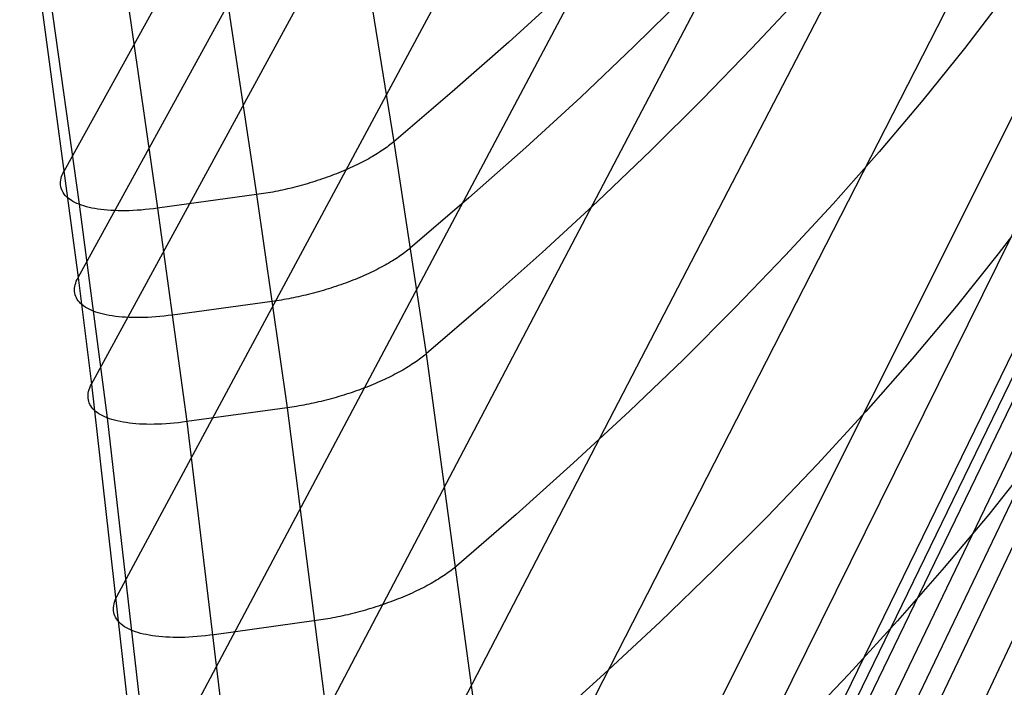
# Model space of a CAD drawing. Header units: millimetres. Extents: x 119 to 175.9, y -203.1 to -153.8.
# Tile 6 of 256: x 120 to 122.4, y -197.8 to -196.2. Entities that reach past the tile are written whole.
import ezdxf

# ---------------------------------------------------------------- set-up
doc = ezdxf.new("R2010")
doc.units = ezdxf.units.MM
doc.header["$MEASUREMENT"] = 0
doc.layers.add('Livello 03', color=5, linetype='Continuous', true_color=0x0000ff)

msp = doc.modelspace()

# ---------------------------------------------------------------- linework, layer by layer
at = {"layer": 'Livello 03'}
for p, q in [((120.1238, -196.5796, 52.7523), (122.122, -192.9665, 45.0464)), ((120.1578, -196.8386, 52.7799), (122.1558, -193.196, 45.0195)), ((120.1905, -197.0974, 52.8116), (122.1894, -193.4258, 44.9955)), ((120.2523, -197.6142, 52.8843), (122.2555, -193.8862, 44.9545)), ((120.3101, -198.1303, 52.9635), (122.32, -194.3476, 44.9209)), ((120.3659, -198.647, 53.0409), (122.3824, -194.8095, 44.8923)), ((120.4215, -199.1656, 53.1068), (122.4424, -195.2721, 44.8664)), ((120.7611, -195.4833, 53.0134), (120.9256, -196.5085, 53.107)), ((120.4352, -195.6038, 53.1095), (120.5921, -196.6369, 53.2067)), ((120.0158, -195.621, 52.8871), (120.1603, -196.6604, 52.9788)), ((120.2009, -195.6327, 53.0336), (120.3513, -196.6699, 53.1292)), ((120.4802, -199.6864, 53.1455), (122.4997, -195.7352, 44.8406)), ((120.0536, -196.061, 52.705), (120.1578, -196.8386, 52.7799)), ((121.3386, -196.144, 52.4701), (121.2052, -196.2658, 52.6861)), ((121.6347, -196.1533, 52.0483), (121.5098, -196.2765, 52.2729)), ((121.9123, -196.1568, 51.611), (121.7966, -196.2811, 51.8438)), ((122.4098, -196.1557, 50.6875), (122.3138, -196.2812, 50.9354)), ((120.5471, -200.2076, 53.1323), (122.554, -196.1987, 44.8121)), ((121.2052, -196.2658, 52.6861), (121.0675, -196.3873, 52.8984)), ((121.5098, -196.2765, 52.2729), (121.3804, -196.3995, 52.494)), ((121.7966, -196.2811, 51.8438), (121.676, -196.4054, 52.0734)), ((122.3138, -196.2812, 50.9354), (122.2125, -196.4069, 51.1806)), ((121.0675, -196.3873, 52.8984), (120.9256, -196.5085, 53.107)), ((121.3804, -196.3995, 52.494), (121.2465, -196.5223, 52.7116)), ((121.676, -196.4054, 52.0734), (121.5507, -196.5296, 52.2996)), ((122.2125, -196.4069, 51.1806), (122.106, -196.5329, 51.423)), ((120.5855, -200.4648, 53.0951), (122.5801, -196.4302, 44.7958)), ((120.9058, -196.5237, 53.132), (120.9021, -196.5263, 53.136)), ((120.9093, -196.5211, 53.128), (120.9058, -196.5237, 53.132)), ((120.9128, -196.5186, 53.1239), (120.9093, -196.5211, 53.128)), ((120.9162, -196.516, 53.1197), (120.9128, -196.5186, 53.1239)), ((120.9194, -196.5135, 53.1155), (120.9162, -196.516, 53.1197)), ((120.9225, -196.511, 53.1113), (120.9194, -196.5135, 53.1155)), ((120.9256, -196.5085, 53.107), (120.9225, -196.511, 53.1113)), ((120.9256, -196.5085, 53.107), (121.0044, -197.0243, 53.1691)), ((121.2465, -196.5223, 52.7116), (121.1082, -196.6449, 52.9256)), ((120.8692, -196.5469, 53.1657), (120.8646, -196.5495, 53.1691)), ((120.8736, -196.5443, 53.1623), (120.8692, -196.5469, 53.1657)), ((120.878, -196.5418, 53.1587), (120.8736, -196.5443, 53.1623)), ((120.8823, -196.5392, 53.1551), (120.878, -196.5418, 53.1587)), ((120.8864, -196.5366, 53.1514), (120.8823, -196.5392, 53.1551)), ((120.8905, -196.534, 53.1477), (120.8864, -196.5366, 53.1514)), ((120.8945, -196.5314, 53.1439), (120.8905, -196.534, 53.1477)), ((120.8983, -196.5289, 53.14), (120.8945, -196.5314, 53.1439)), ((120.9021, -196.5263, 53.136), (120.8983, -196.5289, 53.14)), ((121.5507, -196.5296, 52.2996), (121.4208, -196.6537, 52.5224)), ((122.106, -196.5329, 51.423), (121.9944, -196.659, 51.6624)), ((120.8197, -196.572, 53.1955), (120.8143, -196.5744, 53.198)), ((120.825, -196.5695, 53.193), (120.8197, -196.572, 53.1955)), ((120.8302, -196.5671, 53.1903), (120.825, -196.5695, 53.193)), ((120.8354, -196.5646, 53.1876), (120.8302, -196.5671, 53.1903)), ((120.8405, -196.5621, 53.1847), (120.8354, -196.5646, 53.1876)), ((120.8455, -196.5596, 53.1818), (120.8405, -196.5621, 53.1847)), ((120.8504, -196.5571, 53.1788), (120.8455, -196.5596, 53.1818)), ((120.8552, -196.5546, 53.1756), (120.8504, -196.5571, 53.1788)), ((120.86, -196.552, 53.1724), (120.8552, -196.5546, 53.1756)), ((120.8646, -196.5495, 53.1691), (120.86, -196.552, 53.1724)), ((120.1158, -196.6013, 52.8013), (120.1167, -196.5971, 52.7914)), ((120.1167, -196.5971, 52.7914), (120.1179, -196.5928, 52.7815)), ((120.1179, -196.5928, 52.7815), (120.1195, -196.5884, 52.7716)), ((120.1195, -196.5884, 52.7716), (120.1215, -196.584, 52.7619)), ((120.1215, -196.584, 52.7619), (120.1238, -196.5796, 52.7523)), ((120.7575, -196.5968, 53.2162), (120.7515, -196.5988, 53.2174)), ((120.7633, -196.5947, 53.2149), (120.7575, -196.5968, 53.2162)), ((120.7692, -196.5926, 53.2135), (120.7633, -196.5947, 53.2149)), ((120.775, -196.5904, 53.212), (120.7692, -196.5926, 53.2135)), ((120.7808, -196.5882, 53.2103), (120.775, -196.5904, 53.212)), ((120.7865, -196.586, 53.2085), (120.7808, -196.5882, 53.2103)), ((120.7922, -196.5837, 53.2066), (120.7865, -196.586, 53.2085)), ((120.7978, -196.5814, 53.2046), (120.7922, -196.5837, 53.2066)), ((120.8034, -196.5791, 53.2025), (120.7978, -196.5814, 53.2046)), ((120.8089, -196.5767, 53.2003), (120.8034, -196.5791, 53.2025)), ((120.8143, -196.5744, 53.198), (120.8089, -196.5767, 53.2003)), ((120.1151, -196.6095, 52.8214), (120.1153, -196.6054, 52.8113)), ((120.1153, -196.6135, 52.8315), (120.1151, -196.6095, 52.8214)), ((120.1153, -196.6054, 52.8113), (120.1158, -196.6013, 52.8013)), ((120.1158, -196.6174, 52.8416), (120.1153, -196.6135, 52.8315)), ((120.1168, -196.6212, 52.8517), (120.1158, -196.6174, 52.8416)), ((120.118, -196.6249, 52.8618), (120.1168, -196.6212, 52.8517)), ((120.6792, -196.6201, 53.2225), (120.6731, -196.6216, 53.2222)), ((120.6852, -196.6186, 53.2227), (120.6792, -196.6201, 53.2225)), ((120.6912, -196.617, 53.2228), (120.6852, -196.6186, 53.2227)), ((120.6973, -196.6154, 53.2228), (120.6912, -196.617, 53.2228)), ((120.7034, -196.6137, 53.2227), (120.6973, -196.6154, 53.2228)), ((120.7094, -196.612, 53.2225), (120.7034, -196.6137, 53.2227)), ((120.7155, -196.6103, 53.2221), (120.7094, -196.612, 53.2225)), ((120.7215, -196.6085, 53.2216), (120.7155, -196.6103, 53.2221)), ((120.7276, -196.6066, 53.221), (120.7215, -196.6085, 53.2216)), ((120.7336, -196.6048, 53.2203), (120.7276, -196.6066, 53.221)), ((120.7396, -196.6028, 53.2195), (120.7336, -196.6048, 53.2203)), ((120.7456, -196.6009, 53.2185), (120.7396, -196.6028, 53.2195)), ((120.7515, -196.5988, 53.2174), (120.7456, -196.6009, 53.2185)), ((120.1197, -196.6285, 52.8719), (120.118, -196.6249, 52.8618)), ((120.1217, -196.632, 52.882), (120.1197, -196.6285, 52.8719)), ((120.124, -196.6354, 52.8921), (120.1217, -196.632, 52.882)), ((120.1267, -196.6387, 52.9021), (120.124, -196.6354, 52.8921)), ((120.1297, -196.6419, 52.912), (120.1267, -196.6387, 52.9021)), ((120.1331, -196.6449, 52.9218), (120.1297, -196.6419, 52.912)), ((120.1368, -196.6478, 52.9316), (120.1331, -196.6449, 52.9218)), ((120.5921, -196.6369, 53.2067), (120.3513, -196.6699, 53.1292)), ((120.5976, -196.6361, 53.2084), (120.5921, -196.6369, 53.2067)), ((120.5921, -196.6369, 53.2067), (120.6667, -197.1552, 53.271)), ((120.6032, -196.6353, 53.2101), (120.5976, -196.6361, 53.2084)), ((120.6088, -196.6344, 53.2116), (120.6032, -196.6353, 53.2101)), ((120.6144, -196.6335, 53.2131), (120.6088, -196.6344, 53.2116)), ((120.6201, -196.6325, 53.2144), (120.6144, -196.6335, 53.2131)), ((120.6259, -196.6315, 53.2157), (120.6201, -196.6325, 53.2144)), ((120.6317, -196.6305, 53.2169), (120.6259, -196.6315, 53.2157)), ((120.6375, -196.6293, 53.2179), (120.6317, -196.6305, 53.2169)), ((120.6434, -196.6282, 53.2189), (120.6375, -196.6293, 53.2179)), ((120.6493, -196.6269, 53.2198), (120.6434, -196.6282, 53.2189)), ((120.6552, -196.6257, 53.2205), (120.6493, -196.6269, 53.2198)), ((120.6612, -196.6244, 53.2212), (120.6552, -196.6257, 53.2205)), ((120.6671, -196.623, 53.2217), (120.6612, -196.6244, 53.2212)), ((120.6731, -196.6216, 53.2222), (120.6671, -196.623, 53.2217)), ((121.1082, -196.6449, 52.9256), (120.9657, -196.767, 53.1358)), ((120.1409, -196.6506, 52.9413), (120.1368, -196.6478, 52.9316)), ((120.1452, -196.6533, 52.9508), (120.1409, -196.6506, 52.9413)), ((120.15, -196.6558, 52.9603), (120.1452, -196.6533, 52.9508)), ((120.155, -196.6582, 52.9696), (120.15, -196.6558, 52.9603)), ((120.1603, -196.6604, 52.9788), (120.155, -196.6582, 52.9696)), ((120.1603, -196.6604, 52.9788), (120.2283, -197.1795, 53.0411)), ((120.166, -196.6626, 52.9878), (120.1603, -196.6604, 52.9788)), ((120.1719, -196.6645, 52.9967), (120.166, -196.6626, 52.9878)), ((120.1782, -196.6663, 53.0054), (120.1719, -196.6645, 52.9967)), ((120.1847, -196.668, 53.0139), (120.1782, -196.6663, 53.0054)), ((120.1915, -196.6695, 53.0222), (120.1847, -196.668, 53.0139)), ((120.628, -200.7163, 53.0322), (122.6054, -196.6618, 44.7774)), ((121.4208, -196.6537, 52.5224), (121.2863, -196.7776, 52.7417)), ((121.9944, -196.659, 51.6624), (121.8778, -196.7852, 51.8987)), ((122.4924, -196.6538, 50.7302), (122.3957, -196.781, 50.9818)), ((120.1986, -196.6709, 53.0303), (120.1915, -196.6695, 53.0222)), ((120.2059, -196.6721, 53.0382), (120.1986, -196.6709, 53.0303)), ((120.2135, -196.6732, 53.0459), (120.2059, -196.6721, 53.0382)), ((120.2213, -196.6741, 53.0533), (120.2135, -196.6732, 53.0459)), ((120.2294, -196.6748, 53.0605), (120.2213, -196.6741, 53.0533)), ((120.2377, -196.6754, 53.0675), (120.2294, -196.6748, 53.0605)), ((120.2462, -196.6758, 53.0742), (120.2377, -196.6754, 53.0675)), ((120.255, -196.6761, 53.0807), (120.2462, -196.6758, 53.0742)), ((120.2639, -196.6762, 53.0869), (120.255, -196.6761, 53.0807)), ((120.273, -196.6761, 53.0928), (120.2639, -196.6762, 53.0869)), ((120.2823, -196.6759, 53.0984), (120.273, -196.6761, 53.0928)), ((120.2917, -196.6755, 53.1037), (120.2823, -196.6759, 53.0984)), ((120.3013, -196.675, 53.1087), (120.2917, -196.6755, 53.1037)), ((120.3111, -196.6743, 53.1134), (120.3013, -196.675, 53.1087)), ((120.321, -196.6734, 53.1179), (120.3111, -196.6743, 53.1134)), ((120.331, -196.6724, 53.122), (120.321, -196.6734, 53.1179)), ((120.3411, -196.6712, 53.1257), (120.331, -196.6724, 53.122)), ((120.3513, -196.6699, 53.1292), (120.3411, -196.6712, 53.1257)), ((120.3513, -196.6699, 53.1292), (120.4224, -197.1889, 53.1931)), ((120.6381, -200.7704, 53.0131), (122.6089, -196.7133, 44.7797)), ((120.6485, -200.8222, 52.9891), (122.6124, -196.7648, 44.7817)), ((120.9384, -196.7876, 53.169), (120.9345, -196.7902, 53.1729)), ((120.9421, -196.785, 53.165), (120.9384, -196.7876, 53.169)), ((120.9458, -196.7824, 53.161), (120.9421, -196.785, 53.165)), ((120.9494, -196.7798, 53.1569), (120.9458, -196.7824, 53.161)), ((120.9529, -196.7772, 53.1528), (120.9494, -196.7798, 53.1569)), ((120.9562, -196.7746, 53.1486), (120.9529, -196.7772, 53.1528)), ((120.9595, -196.7721, 53.1444), (120.9562, -196.7746, 53.1486)), ((120.9627, -196.7695, 53.1401), (120.9595, -196.7721, 53.1444)), ((120.9657, -196.767, 53.1358), (120.9627, -196.7695, 53.1401)), ((121.2863, -196.7776, 52.7417), (121.1475, -196.9011, 52.9573)), ((121.8778, -196.7852, 51.8987), (121.7562, -196.9114, 52.1318)), ((122.3957, -196.781, 50.9818), (122.2936, -196.9085, 51.2306)), ((120.8998, -196.8109, 53.2017), (120.895, -196.8135, 53.205)), ((120.9044, -196.8084, 53.1984), (120.8998, -196.8109, 53.2017)), ((120.909, -196.8058, 53.195), (120.9044, -196.8084, 53.1984)), ((120.9135, -196.8032, 53.1915), (120.909, -196.8058, 53.195)), ((120.9179, -196.8006, 53.1879), (120.9135, -196.8032, 53.1915)), ((120.9222, -196.798, 53.1843), (120.9179, -196.8006, 53.1879)), ((120.9264, -196.7954, 53.1806), (120.9222, -196.798, 53.1843)), ((120.9305, -196.7928, 53.1768), (120.9264, -196.7954, 53.1806)), ((120.9345, -196.7902, 53.1729), (120.9305, -196.7928, 53.1768)), ((120.8484, -196.8358, 53.2299), (120.8429, -196.8382, 53.2321)), ((120.8539, -196.8334, 53.2275), (120.8484, -196.8358, 53.2299)), ((120.8593, -196.831, 53.225), (120.8539, -196.8334, 53.2275)), ((120.8646, -196.8286, 53.2225), (120.8593, -196.831, 53.225)), ((120.8699, -196.8261, 53.2198), (120.8646, -196.8286, 53.2225)), ((120.8751, -196.8236, 53.217), (120.8699, -196.8261, 53.2198)), ((120.8802, -196.8211, 53.2142), (120.8751, -196.8236, 53.217)), ((120.8852, -196.8186, 53.2112), (120.8802, -196.8211, 53.2142)), ((120.8901, -196.816, 53.2081), (120.8852, -196.8186, 53.2112)), ((120.895, -196.8135, 53.205), (120.8901, -196.816, 53.2081)), ((120.1493, -196.8647, 52.8394), (120.1499, -196.8605, 52.8293)), ((120.1499, -196.8605, 52.8293), (120.1507, -196.8563, 52.8193)), ((120.1507, -196.8563, 52.8193), (120.152, -196.852, 52.8093)), ((120.152, -196.852, 52.8093), (120.1535, -196.8476, 52.7994)), ((120.1535, -196.8476, 52.7994), (120.1555, -196.8431, 52.7896)), ((120.1555, -196.8431, 52.7896), (120.1578, -196.8386, 52.7799)), ((120.1578, -196.8386, 52.7799), (120.1905, -197.0974, 52.8116)), ((120.7847, -196.8601, 53.2483), (120.7786, -196.8621, 53.2493)), ((120.7907, -196.8581, 53.2472), (120.7847, -196.8601, 53.2483)), ((120.7966, -196.856, 53.246), (120.7907, -196.8581, 53.2472)), ((120.8026, -196.8539, 53.2447), (120.7966, -196.856, 53.246)), ((120.8085, -196.8518, 53.2432), (120.8026, -196.8539, 53.2447)), ((120.8143, -196.8496, 53.2417), (120.8085, -196.8518, 53.2432)), ((120.8201, -196.8474, 53.24), (120.8143, -196.8496, 53.2417)), ((120.8259, -196.8451, 53.2382), (120.8201, -196.8474, 53.24)), ((120.8316, -196.8429, 53.2363), (120.8259, -196.8451, 53.2382)), ((120.8373, -196.8406, 53.2343), (120.8316, -196.8429, 53.2363)), ((120.8429, -196.8382, 53.2321), (120.8373, -196.8406, 53.2343)), ((120.1492, -196.8688, 52.8495), (120.1493, -196.8647, 52.8394)), ((120.1494, -196.8728, 52.8597), (120.1492, -196.8688, 52.8495)), ((120.15, -196.8768, 52.8698), (120.1494, -196.8728, 52.8597)), ((120.1509, -196.8806, 52.88), (120.15, -196.8768, 52.8698)), ((120.1522, -196.8843, 52.8902), (120.1509, -196.8806, 52.88)), ((120.1539, -196.888, 52.9004), (120.1522, -196.8843, 52.8902)), ((120.6699, -200.9196, 52.9299), (122.6192, -196.8674, 44.7856)), ((120.6997, -196.8838, 53.2511), (120.6937, -196.8852, 53.2505)), ((120.7057, -196.8825, 53.2517), (120.6997, -196.8838, 53.2511)), ((120.7118, -196.881, 53.2521), (120.7057, -196.8825, 53.2517)), ((120.7178, -196.8795, 53.2524), (120.7118, -196.881, 53.2521)), ((120.7239, -196.878, 53.2527), (120.7178, -196.8795, 53.2524)), ((120.73, -196.8764, 53.2527), (120.7239, -196.878, 53.2527)), ((120.7361, -196.8748, 53.2527), (120.73, -196.8764, 53.2527)), ((120.7422, -196.8731, 53.2526), (120.7361, -196.8748, 53.2527)), ((120.7483, -196.8714, 53.2523), (120.7422, -196.8731, 53.2526)), ((120.7544, -196.8696, 53.252), (120.7483, -196.8714, 53.2523)), ((120.7605, -196.8678, 53.2515), (120.7544, -196.8696, 53.252)), ((120.7665, -196.866, 53.2509), (120.7605, -196.8678, 53.2515)), ((120.7726, -196.8641, 53.2501), (120.7665, -196.866, 53.2509)), ((120.7786, -196.8621, 53.2493), (120.7726, -196.8641, 53.2501)), ((120.1559, -196.8915, 52.9105), (120.1539, -196.888, 52.9004)), ((120.1583, -196.8949, 52.9206), (120.1559, -196.8915, 52.9105)), ((120.161, -196.8982, 52.9307), (120.1583, -196.8949, 52.9206)), ((120.1641, -196.9014, 52.9407), (120.161, -196.8982, 52.9307)), ((120.1675, -196.9045, 52.9506), (120.1641, -196.9014, 52.9407)), ((120.1713, -196.9075, 52.9604), (120.1675, -196.9045, 52.9506)), ((120.1754, -196.9103, 52.9702), (120.1713, -196.9075, 52.9604)), ((120.6302, -196.8965, 53.2367), (120.3875, -196.9297, 53.159)), ((120.6357, -196.8957, 53.2384), (120.6302, -196.8965, 53.2367)), ((120.6413, -196.8949, 53.24), (120.6357, -196.8957, 53.2384)), ((120.6469, -196.894, 53.2416), (120.6413, -196.8949, 53.24)), ((120.6526, -196.8931, 53.243), (120.6469, -196.894, 53.2416)), ((120.6584, -196.8921, 53.2444), (120.6526, -196.8931, 53.243)), ((120.6642, -196.8911, 53.2457), (120.6584, -196.8921, 53.2444)), ((120.67, -196.89, 53.2468), (120.6642, -196.8911, 53.2457)), ((120.6759, -196.8888, 53.2479), (120.67, -196.89, 53.2468)), ((120.6818, -196.8877, 53.2489), (120.6759, -196.8888, 53.2479)), ((120.6877, -196.8864, 53.2497), (120.6818, -196.8877, 53.2489)), ((120.6937, -196.8852, 53.2505), (120.6877, -196.8864, 53.2497)), ((121.1475, -196.9011, 52.9573), (121.0044, -197.0243, 53.1691)), ((122.2936, -196.9085, 51.2306), (122.1863, -197.0362, 51.4766)), ((120.1798, -196.913, 52.9798), (120.1754, -196.9103, 52.9702)), ((120.1845, -196.9155, 52.9893), (120.1798, -196.913, 52.9798)), ((120.1896, -196.9179, 52.9987), (120.1845, -196.9155, 52.9893)), ((120.195, -196.9202, 53.0079), (120.1896, -196.9179, 52.9987)), ((120.2007, -196.9223, 53.017), (120.195, -196.9202, 53.0079)), ((120.2067, -196.9243, 53.0259), (120.2007, -196.9223, 53.017)), ((120.213, -196.9261, 53.0346), (120.2067, -196.9243, 53.0259)), ((120.2196, -196.9278, 53.0432), (120.213, -196.9261, 53.0346)), ((120.2265, -196.9293, 53.0515), (120.2196, -196.9278, 53.0432)), ((120.2336, -196.9307, 53.0597), (120.2265, -196.9293, 53.0515)), ((120.241, -196.9319, 53.0676), (120.2336, -196.9307, 53.0597)), ((120.2487, -196.933, 53.0753), (120.241, -196.9319, 53.0676)), ((120.3671, -196.9322, 53.1518), (120.357, -196.9333, 53.1476)), ((120.3772, -196.9311, 53.1555), (120.3671, -196.9322, 53.1518)), ((120.3875, -196.9297, 53.159), (120.3772, -196.9311, 53.1555)), ((121.7562, -196.9114, 52.1318), (121.6299, -197.0376, 52.3615)), ((120.2566, -196.9339, 53.0828), (120.2487, -196.933, 53.0753)), ((120.2647, -196.9347, 53.0901), (120.2566, -196.9339, 53.0828)), ((120.2731, -196.9352, 53.0971), (120.2647, -196.9347, 53.0901)), ((120.2817, -196.9357, 53.1038), (120.2731, -196.9352, 53.0971)), ((120.2905, -196.9359, 53.1103), (120.2817, -196.9357, 53.1038)), ((120.2995, -196.936, 53.1165), (120.2905, -196.9359, 53.1103)), ((120.3087, -196.936, 53.1224), (120.2995, -196.936, 53.1165)), ((120.318, -196.9358, 53.1281), (120.3087, -196.936, 53.1224)), ((120.3275, -196.9354, 53.1334), (120.318, -196.9358, 53.1281)), ((120.3372, -196.9348, 53.1385), (120.3275, -196.9354, 53.1334)), ((120.347, -196.9341, 53.1432), (120.3372, -196.9348, 53.1385)), ((120.357, -196.9333, 53.1476), (120.347, -196.9341, 53.1432)), ((120.6916, -201.0111, 52.8625), (122.6256, -196.9699, 44.79)), ((121.0013, -197.0269, 53.1734), (120.9981, -197.0295, 53.1777)), ((121.0044, -197.0243, 53.1691), (121.0013, -197.0269, 53.1734)), ((121.0044, -197.0243, 53.1691), (121.2514, -198.8379, 53.4399)), ((120.9689, -197.0503, 53.2104), (120.9648, -197.053, 53.2142)), ((120.973, -197.0477, 53.2065), (120.9689, -197.0503, 53.2104)), ((120.9769, -197.0451, 53.2026), (120.973, -197.0477, 53.2065)), ((120.9807, -197.0425, 53.1986), (120.9769, -197.0451, 53.2026)), ((120.9844, -197.0399, 53.1945), (120.9807, -197.0425, 53.1986)), ((120.988, -197.0372, 53.1904), (120.9844, -197.0399, 53.1945)), ((120.9915, -197.0346, 53.1862), (120.988, -197.0372, 53.1904)), ((120.9948, -197.0321, 53.182), (120.9915, -197.0346, 53.1862)), ((120.9981, -197.0295, 53.1777), (120.9948, -197.0321, 53.182)), ((121.6299, -197.0376, 52.3615), (121.4988, -197.1636, 52.5878)), ((122.1863, -197.0362, 51.4766), (122.0738, -197.1641, 51.7196)), ((120.7134, -201.0994, 52.7909), (122.6312, -197.0721, 44.7956)), ((120.9284, -197.0738, 53.242), (120.9234, -197.0764, 53.2451)), ((120.9333, -197.0713, 53.2388), (120.9284, -197.0738, 53.242)), ((120.9381, -197.0687, 53.2355), (120.9333, -197.0713, 53.2388)), ((120.9428, -197.0661, 53.2322), (120.9381, -197.0687, 53.2355)), ((120.9474, -197.0635, 53.2287), (120.9428, -197.0661, 53.2322)), ((120.9519, -197.0609, 53.2252), (120.9474, -197.0635, 53.2287)), ((120.9563, -197.0582, 53.2216), (120.9519, -197.0609, 53.2252)), ((120.9606, -197.0556, 53.2179), (120.9563, -197.0582, 53.2216)), ((120.9648, -197.053, 53.2142), (120.9606, -197.0556, 53.2179)), ((120.1882, -197.102, 52.8214), (120.1905, -197.0974, 52.8116)), ((120.1905, -197.0974, 52.8116), (120.3935, -198.906, 53.0761)), ((120.8752, -197.0986, 53.2684), (120.8695, -197.1009, 53.2704)), ((120.8809, -197.0962, 53.2662), (120.8752, -197.0986, 53.2684)), ((120.8864, -197.0938, 53.2639), (120.8809, -197.0962, 53.2662)), ((120.8919, -197.0914, 53.2615), (120.8864, -197.0938, 53.2639)), ((120.8974, -197.089, 53.2591), (120.8919, -197.0914, 53.2615)), ((120.9027, -197.0865, 53.2565), (120.8974, -197.089, 53.2591)), ((120.908, -197.084, 53.2538), (120.9027, -197.0865, 53.2565)), ((120.9132, -197.0815, 53.251), (120.908, -197.084, 53.2538)), ((120.9184, -197.079, 53.2481), (120.9132, -197.0815, 53.251)), ((120.9234, -197.0764, 53.2451), (120.9184, -197.079, 53.2481)), ((120.182, -197.1278, 52.8817), (120.1821, -197.1237, 52.8715)), ((120.1821, -197.1237, 52.8715), (120.1826, -197.1195, 52.8613)), ((120.1826, -197.1195, 52.8613), (120.1834, -197.1152, 52.8512)), ((120.1834, -197.1152, 52.8512), (120.1847, -197.1109, 52.8412)), ((120.1847, -197.1109, 52.8412), (120.1863, -197.1064, 52.8313)), ((120.1863, -197.1064, 52.8313), (120.1882, -197.102, 52.8214)), ((120.8102, -197.1224, 53.2844), (120.804, -197.1243, 53.2851)), ((120.8162, -197.1204, 53.2835), (120.8102, -197.1224, 53.2844)), ((120.8223, -197.1184, 53.2826), (120.8162, -197.1204, 53.2835)), ((120.8283, -197.1163, 53.2815), (120.8223, -197.1184, 53.2826)), ((120.8343, -197.1142, 53.2802), (120.8283, -197.1163, 53.2815)), ((120.8403, -197.1121, 53.2789), (120.8343, -197.1142, 53.2802)), ((120.8462, -197.1099, 53.2774), (120.8403, -197.1121, 53.2789)), ((120.8521, -197.1077, 53.2758), (120.8462, -197.1099, 53.2774)), ((120.858, -197.1055, 53.2741), (120.8521, -197.1077, 53.2758)), ((120.8638, -197.1032, 53.2723), (120.858, -197.1055, 53.2741)), ((120.8695, -197.1009, 53.2704), (120.8638, -197.1032, 53.2723)), ((120.1822, -197.1319, 52.8919), (120.182, -197.1278, 52.8817)), ((120.1828, -197.1358, 52.9022), (120.1822, -197.1319, 52.8919)), ((120.1838, -197.1397, 52.9124), (120.1828, -197.1358, 52.9022)), ((120.1851, -197.1435, 52.9227), (120.1838, -197.1397, 52.9124)), ((120.1868, -197.1471, 52.9329), (120.1851, -197.1435, 52.9227)), ((120.1888, -197.1507, 52.9431), (120.1868, -197.1471, 52.9329)), ((120.7128, -197.1474, 53.2823), (120.7069, -197.1486, 53.2812)), ((120.7187, -197.1462, 53.2832), (120.7128, -197.1474, 53.2823)), ((120.7247, -197.145, 53.2841), (120.7187, -197.1462, 53.2832)), ((120.7307, -197.1437, 53.2849), (120.7247, -197.145, 53.2841)), ((120.7368, -197.1423, 53.2855), (120.7307, -197.1437, 53.2849)), ((120.7428, -197.1409, 53.286), (120.7368, -197.1423, 53.2855)), ((120.7489, -197.1395, 53.2865), (120.7428, -197.1409, 53.286)), ((120.755, -197.138, 53.2868), (120.7489, -197.1395, 53.2865)), ((120.7611, -197.1365, 53.287), (120.755, -197.138, 53.2868)), ((120.7673, -197.1349, 53.2871), (120.7611, -197.1365, 53.287)), ((120.7734, -197.1332, 53.2871), (120.7673, -197.1349, 53.2871)), ((120.7795, -197.1315, 53.2869), (120.7734, -197.1332, 53.2871)), ((120.7857, -197.1298, 53.2867), (120.7795, -197.1315, 53.2869)), ((120.7918, -197.128, 53.2863), (120.7857, -197.1298, 53.2867)), ((120.7979, -197.1262, 53.2858), (120.7918, -197.128, 53.2863)), ((120.804, -197.1243, 53.2851), (120.7979, -197.1262, 53.2858)), ((120.1912, -197.1541, 52.9533), (120.1888, -197.1507, 52.9431)), ((120.194, -197.1575, 52.9634), (120.1912, -197.1541, 52.9533)), ((120.1971, -197.1607, 52.9735), (120.194, -197.1575, 52.9634)), ((120.2005, -197.1638, 52.9835), (120.1971, -197.1607, 52.9735)), ((120.2043, -197.1667, 52.9933), (120.2005, -197.1638, 52.9835)), ((120.2085, -197.1696, 53.0031), (120.2043, -197.1667, 52.9933)), ((120.213, -197.1723, 53.0128), (120.2085, -197.1696, 53.0031)), ((120.6667, -197.1552, 53.271), (120.4224, -197.1889, 53.1931)), ((120.6723, -197.1544, 53.2727), (120.6667, -197.1552, 53.271)), ((120.6667, -197.1552, 53.271), (120.898, -198.9725, 53.5506)), ((120.6779, -197.1535, 53.2744), (120.6723, -197.1544, 53.2727)), ((120.6836, -197.1526, 53.2759), (120.6779, -197.1535, 53.2744)), ((120.6894, -197.1517, 53.2774), (120.6836, -197.1526, 53.2759)), ((120.6952, -197.1507, 53.2787), (120.6894, -197.1517, 53.2774)), ((120.701, -197.1497, 53.28), (120.6952, -197.1507, 53.2787)), ((120.7069, -197.1486, 53.2812), (120.701, -197.1497, 53.28)), ((121.4988, -197.1636, 52.5878), (121.3631, -197.2893, 52.8104)), ((122.0738, -197.1641, 51.7196), (121.9561, -197.2921, 51.9594)), ((120.2178, -197.1748, 53.0224), (120.213, -197.1723, 53.0128)), ((120.2229, -197.1772, 53.0318), (120.2178, -197.1748, 53.0224)), ((120.2283, -197.1795, 53.0411), (120.2229, -197.1772, 53.0318)), ((120.2283, -197.1795, 53.0411), (120.4356, -198.9934, 53.3156)), ((120.2341, -197.1817, 53.0502), (120.2283, -197.1795, 53.0411)), ((120.2401, -197.1837, 53.0592), (120.2341, -197.1817, 53.0502)), ((120.2465, -197.1855, 53.068), (120.2401, -197.1837, 53.0592)), ((120.2531, -197.1872, 53.0766), (120.2465, -197.1855, 53.068)), ((120.2601, -197.1887, 53.085), (120.2531, -197.1872, 53.0766)), ((120.2673, -197.1901, 53.0932), (120.2601, -197.1887, 53.085)), ((120.2747, -197.1913, 53.1012), (120.2673, -197.1901, 53.0932)), ((120.2825, -197.1924, 53.109), (120.2747, -197.1913, 53.1012)), ((120.2904, -197.1933, 53.1165), (120.2825, -197.1924, 53.109)), ((120.2986, -197.194, 53.1238), (120.2904, -197.1933, 53.1165)), ((120.3071, -197.1946, 53.1308), (120.2986, -197.194, 53.1238)), ((120.3157, -197.195, 53.1376), (120.3071, -197.1946, 53.1308)), ((120.3246, -197.1953, 53.1441), (120.3157, -197.195, 53.1376)), ((120.3337, -197.1954, 53.1504), (120.3246, -197.1953, 53.1441)), ((120.3429, -197.1953, 53.1563), (120.3337, -197.1954, 53.1504)), ((120.3523, -197.1951, 53.162), (120.3429, -197.1953, 53.1563)), ((120.3619, -197.1947, 53.1674), (120.3523, -197.1951, 53.162)), ((120.3717, -197.1941, 53.1724), (120.3619, -197.1947, 53.1674)), ((120.3816, -197.1934, 53.1772), (120.3717, -197.1941, 53.1724)), ((120.3916, -197.1925, 53.1817), (120.3816, -197.1934, 53.1772)), ((120.4018, -197.1915, 53.1858), (120.3916, -197.1925, 53.1817)), ((120.412, -197.1903, 53.1896), (120.4018, -197.1915, 53.1858)), ((120.4224, -197.1889, 53.1931), (120.412, -197.1903, 53.1896)), ((120.4224, -197.1889, 53.1931), (120.6407, -199.0055, 53.4721)), ((120.7567, -201.2702, 52.6417), (122.6397, -197.2759, 44.8136)), ((121.3631, -197.2893, 52.8104), (121.223, -197.4148, 53.0294)), ((122.4753, -197.2851, 51.0269), (122.3725, -197.4143, 51.2792)), ((121.9561, -197.2921, 51.9594), (121.8335, -197.42, 52.196)), ((121.223, -197.4148, 53.0294), (121.0785, -197.5399, 53.2445)), ((121.8335, -197.42, 52.196), (121.7059, -197.5478, 52.4292)), ((122.3725, -197.4143, 51.2792), (122.2643, -197.5437, 51.5286)), ((121.062, -197.553, 53.2661), (121.0583, -197.5556, 53.2703)), ((121.0655, -197.5504, 53.2619), (121.062, -197.553, 53.2661)), ((121.0689, -197.5477, 53.2576), (121.0655, -197.5504, 53.2619)), ((121.0722, -197.5451, 53.2533), (121.0689, -197.5477, 53.2576)), ((121.0754, -197.5425, 53.2489), (121.0722, -197.5451, 53.2533)), ((121.0785, -197.5399, 53.2445), (121.0754, -197.5425, 53.2489)), ((121.7059, -197.5478, 52.4292), (121.5736, -197.6755, 52.6589)), ((122.2643, -197.5437, 51.5286), (122.1508, -197.6732, 51.775)), ((121.0255, -197.577, 53.3016), (121.0209, -197.5796, 53.3052)), ((121.0299, -197.5743, 53.2979), (121.0255, -197.577, 53.3016)), ((121.0343, -197.5716, 53.2942), (121.0299, -197.5743, 53.2979)), ((121.0386, -197.569, 53.2904), (121.0343, -197.5716, 53.2942)), ((121.0427, -197.5663, 53.2865), (121.0386, -197.569, 53.2904)), ((121.0468, -197.5636, 53.2825), (121.0427, -197.5663, 53.2865)), ((121.0507, -197.561, 53.2785), (121.0468, -197.5636, 53.2825)), ((121.0546, -197.5583, 53.2745), (121.0507, -197.561, 53.2785)), ((121.0583, -197.5556, 53.2703), (121.0546, -197.5583, 53.2745)), ((120.9757, -197.603, 53.3334), (120.9703, -197.6055, 53.336)), ((120.9811, -197.6005, 53.3306), (120.9757, -197.603, 53.3334)), ((120.9864, -197.5979, 53.3278), (120.9811, -197.6005, 53.3306)), ((120.9916, -197.5953, 53.3248), (120.9864, -197.5979, 53.3278)), ((120.9967, -197.5928, 53.3218), (120.9916, -197.5953, 53.3248)), ((121.0017, -197.5902, 53.3186), (120.9967, -197.5928, 53.3218)), ((121.0067, -197.5875, 53.3154), (121.0017, -197.5902, 53.3186)), ((121.0115, -197.5849, 53.3121), (121.0067, -197.5875, 53.3154)), ((121.0163, -197.5823, 53.3087), (121.0115, -197.5849, 53.3121)), ((121.0209, -197.5796, 53.3052), (121.0163, -197.5823, 53.3087)), ((120.2464, -197.6278, 52.9143), (120.248, -197.6233, 52.9042)), ((120.248, -197.6233, 52.9042), (120.2499, -197.6188, 52.8942)), ((120.2499, -197.6188, 52.8942), (120.2523, -197.6142, 52.8843)), ((120.9185, -197.6268, 53.3548), (120.9125, -197.629, 53.3563)), ((120.9245, -197.6246, 53.3532), (120.9185, -197.6268, 53.3548)), ((120.9304, -197.6223, 53.3514), (120.9245, -197.6246, 53.3532)), ((120.9363, -197.62, 53.3496), (120.9304, -197.6223, 53.3514)), ((120.9421, -197.6177, 53.3476), (120.9363, -197.62, 53.3496)), ((120.9479, -197.6153, 53.3455), (120.9421, -197.6177, 53.3476)), ((120.9536, -197.6129, 53.3433), (120.9479, -197.6153, 53.3455)), ((120.9592, -197.6104, 53.341), (120.9536, -197.6129, 53.3433)), ((120.9648, -197.608, 53.3386), (120.9592, -197.6104, 53.341)), ((120.9703, -197.6055, 53.336), (120.9648, -197.608, 53.3386)), ((120.2438, -197.645, 52.9554), (120.2439, -197.6408, 52.945)), ((120.2441, -197.6491, 52.9657), (120.2438, -197.645, 52.9554)), ((120.2439, -197.6408, 52.945), (120.2444, -197.6366, 52.9347)), ((120.2447, -197.6532, 52.9761), (120.2441, -197.6491, 52.9657)), ((120.2444, -197.6366, 52.9347), (120.2452, -197.6322, 52.9245)), ((120.2452, -197.6322, 52.9245), (120.2464, -197.6278, 52.9143)), ((120.8447, -197.6504, 53.3648), (120.8385, -197.6521, 53.3648)), ((120.8509, -197.6487, 53.3646), (120.8447, -197.6504, 53.3648)), ((120.8571, -197.647, 53.3643), (120.8509, -197.6487, 53.3646)), ((120.8634, -197.6451, 53.3639), (120.8571, -197.647, 53.3643)), ((120.8696, -197.6433, 53.3634), (120.8634, -197.6451, 53.3639)), ((120.8758, -197.6414, 53.3627), (120.8696, -197.6433, 53.3634)), ((120.882, -197.6394, 53.362), (120.8758, -197.6414, 53.3627)), ((120.8881, -197.6374, 53.3611), (120.882, -197.6394, 53.362)), ((120.8943, -197.6354, 53.3601), (120.8881, -197.6374, 53.3611)), ((120.9004, -197.6333, 53.3589), (120.8943, -197.6354, 53.3601)), ((120.9065, -197.6312, 53.3577), (120.9004, -197.6333, 53.3589)), ((120.9125, -197.629, 53.3563), (120.9065, -197.6312, 53.3577)), ((120.2457, -197.6571, 52.9865), (120.2447, -197.6532, 52.9761)), ((120.2471, -197.6609, 52.9969), (120.2457, -197.6571, 52.9865)), ((120.2488, -197.6646, 53.0073), (120.2471, -197.6609, 52.9969)), ((120.2509, -197.6682, 53.0176), (120.2488, -197.6646, 53.0073)), ((120.2534, -197.6717, 53.0279), (120.2509, -197.6682, 53.0176)), ((120.2562, -197.6751, 53.0382), (120.2534, -197.6717, 53.0279)), ((120.7365, -197.6727, 53.3488), (120.4885, -197.707, 53.2704)), ((120.7422, -197.6719, 53.3505), (120.7365, -197.6727, 53.3488)), ((120.7479, -197.6711, 53.3521), (120.7422, -197.6719, 53.3505)), ((120.7536, -197.6702, 53.3537), (120.7479, -197.6711, 53.3521)), ((120.7595, -197.6692, 53.3552), (120.7536, -197.6702, 53.3537)), ((120.7653, -197.6682, 53.3565), (120.7595, -197.6692, 53.3552)), ((120.7713, -197.6671, 53.3578), (120.7653, -197.6682, 53.3565)), ((120.7772, -197.666, 53.359), (120.7713, -197.6671, 53.3578)), ((120.7832, -197.6649, 53.36), (120.7772, -197.666, 53.359)), ((120.7892, -197.6637, 53.361), (120.7832, -197.6649, 53.36)), ((120.7953, -197.6624, 53.3619), (120.7892, -197.6637, 53.361)), ((120.8014, -197.6611, 53.3626), (120.7953, -197.6624, 53.3619)), ((120.8075, -197.6597, 53.3633), (120.8014, -197.6611, 53.3626)), ((120.8137, -197.6583, 53.3638), (120.8075, -197.6597, 53.3633)), ((120.8199, -197.6568, 53.3642), (120.8137, -197.6583, 53.3638)), ((120.826, -197.6553, 53.3645), (120.8199, -197.6568, 53.3642)), ((120.8322, -197.6537, 53.3647), (120.826, -197.6553, 53.3645)), ((120.8385, -197.6521, 53.3648), (120.8322, -197.6537, 53.3647)), ((122.1508, -197.6732, 51.775), (122.0322, -197.8027, 52.0182)), ((120.2594, -197.6784, 53.0484), (120.2562, -197.6751, 53.0382)), ((120.2629, -197.6815, 53.0585), (120.2594, -197.6784, 53.0484)), ((120.2668, -197.6845, 53.0685), (120.2629, -197.6815, 53.0585)), ((120.2711, -197.6874, 53.0784), (120.2668, -197.6845, 53.0685)), ((120.2756, -197.6901, 53.0882), (120.2711, -197.6874, 53.0784)), ((120.2805, -197.6927, 53.0979), (120.2756, -197.6901, 53.0882)), ((120.2857, -197.6952, 53.1075), (120.2805, -197.6927, 53.0979)), ((120.2913, -197.6975, 53.1169), (120.2857, -197.6952, 53.1075)), ((120.2972, -197.6997, 53.1261), (120.2913, -197.6975, 53.1169)), ((121.5736, -197.6755, 52.6589), (121.4367, -197.803, 52.885)), ((120.3033, -197.7017, 53.1352), (120.2972, -197.6997, 53.1261)), ((120.3098, -197.7036, 53.1441), (120.3033, -197.7017, 53.1352)), ((120.3166, -197.7053, 53.1528), (120.3098, -197.7036, 53.1441)), ((120.3236, -197.7068, 53.1613), (120.3166, -197.7053, 53.1528)), ((120.3309, -197.7082, 53.1696), (120.3236, -197.7068, 53.1613)), ((120.3385, -197.7095, 53.1777), (120.3309, -197.7082, 53.1696)), ((120.3464, -197.7106, 53.1855), (120.3385, -197.7095, 53.1777)), ((120.3545, -197.7115, 53.1931), (120.3464, -197.7106, 53.1855)), ((120.3628, -197.7122, 53.2005), (120.3545, -197.7115, 53.1931)), ((120.3714, -197.7128, 53.2076), (120.3628, -197.7122, 53.2005)), ((120.3802, -197.7132, 53.2145), (120.3714, -197.7128, 53.2076)), ((120.3892, -197.7135, 53.2211), (120.3802, -197.7132, 53.2145)), ((120.3984, -197.7136, 53.2274), (120.3892, -197.7135, 53.2211)), ((120.4078, -197.7135, 53.2334), (120.3984, -197.7136, 53.2274)), ((120.4174, -197.7133, 53.2391), (120.4078, -197.7135, 53.2334)), ((120.4271, -197.7129, 53.2445), (120.4174, -197.7133, 53.2391)), ((120.437, -197.7123, 53.2496), (120.4271, -197.7129, 53.2445)), ((120.4471, -197.7116, 53.2544), (120.437, -197.7123, 53.2496)), ((120.4573, -197.7107, 53.2589), (120.4471, -197.7116, 53.2544)), ((120.4676, -197.7096, 53.2631), (120.4573, -197.7107, 53.2589)), ((120.478, -197.7084, 53.2669), (120.4676, -197.7096, 53.2631)), ((120.4885, -197.707, 53.2704), (120.478, -197.7084, 53.2669)), ((121.4367, -197.803, 52.885), (121.2951, -197.9301, 53.1074)), ((122.0322, -197.8027, 52.0182), (121.9084, -197.9322, 52.2582))]:
    msp.add_line(p, q, dxfattribs=at)

doc.saveas('drawing.dxf')
